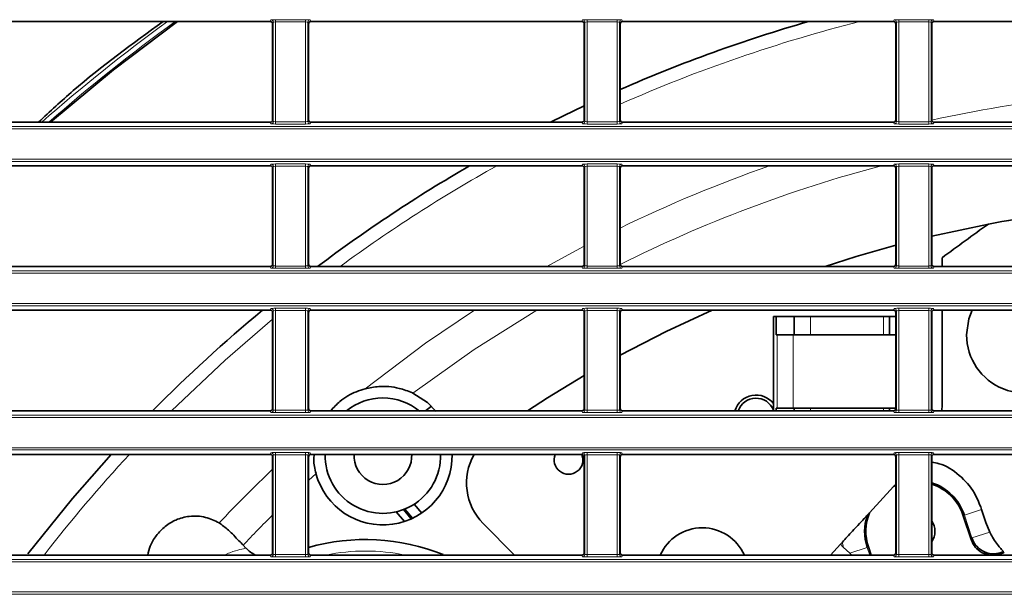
# Model space of a CAD drawing. Header units: millimetres. Extents: x 0 to 1118, y 0 to 864.
# Tile 20 of 91: x 267 to 295, y 273 to 290. Entities that reach past the tile are written whole.
import ezdxf

# ---------------------------------------------------------------- set-up
doc = ezdxf.new("R2010")
doc.units = ezdxf.units.MM

msp = doc.modelspace()

# ---------------------------------------------------------------- linework, layer by layer
at = {"color": 7, "linetype": 'Continuous', "lineweight": 35}
for p, q in [((274.149, 289.797), (266.322, 289.797)), ((283.149, 289.797), (275.322, 289.797)), ((292.149, 289.797), (284.322, 289.797)), ((301.149, 289.797), (293.322, 289.797)), ((274.216, 286.956), (274.216, 289.73)), ((275.255, 289.73), (275.255, 286.956)), ((283.216, 286.956), (283.216, 289.73)), ((284.255, 289.73), (284.255, 286.956)), ((292.216, 286.956), (292.216, 289.73)), ((293.255, 289.73), (293.255, 286.956)), ((274.149, 286.889), (266.322, 286.889)), ((283.149, 286.889), (275.322, 286.889)), ((292.149, 286.889), (284.322, 286.889)), ((301.149, 286.889), (293.322, 286.889)), ((274.149, 285.63), (266.322, 285.63)), ((274.216, 282.789), (274.216, 285.564)), ((275.255, 285.564), (275.255, 282.789)), ((283.149, 285.63), (275.322, 285.63)), ((283.216, 282.789), (283.216, 285.564)), ((284.255, 285.564), (284.255, 282.789)), ((292.149, 285.63), (284.322, 285.63)), ((292.216, 282.789), (292.216, 285.564)), ((293.255, 285.564), (293.255, 282.789)), ((301.149, 285.63), (293.322, 285.63)), ((294.89, 283.948), (293.255, 283.599)), ((293.553, 282.974), (293.553, 282.723)), ((274.149, 282.723), (266.322, 282.723)), ((283.149, 282.723), (275.322, 282.723)), ((292.149, 282.723), (284.322, 282.723)), ((301.149, 282.723), (293.322, 282.723)), ((274.149, 281.464), (266.322, 281.464)), ((274.216, 278.623), (274.216, 281.397)), ((275.255, 281.397), (275.255, 278.623)), ((283.149, 281.464), (275.322, 281.464)), ((283.216, 278.623), (283.216, 281.397)), ((284.255, 281.397), (284.255, 278.623)), ((292.149, 281.464), (284.322, 281.464)), ((288.68, 281.278), (288.68, 278.556)), ((288.68, 281.278), (288.763, 281.278)), ((288.763, 281.278), (288.763, 280.753)), ((289.284, 281.278), (288.763, 281.278)), ((289.284, 281.278), (289.284, 280.753)), ((289.75, 281.278), (289.284, 281.278)), ((291.864, 281.278), (289.75, 281.278)), ((292.03, 281.278), (291.864, 281.278)), ((292.03, 281.278), (292.03, 280.753)), ((292.03, 281.278), (292.216, 281.278)), ((292.216, 278.623), (292.216, 281.397)), ((293.255, 281.397), (293.255, 278.623)), ((301.149, 281.464), (293.322, 281.464)), ((293.553, 281.464), (293.553, 278.731)), ((288.763, 280.753), (288.791, 280.753)), ((288.791, 280.753), (289.256, 280.753)), ((289.256, 280.753), (292.216, 280.753)), ((293.553, 278.731), (293.546, 278.556)), ((274.149, 278.556), (266.322, 278.556)), ((283.149, 278.556), (275.322, 278.556)), ((278.631, 278.556), (278.804, 278.686)), ((292.149, 278.556), (284.322, 278.556)), ((288.763, 278.636), (288.763, 278.556)), ((288.763, 278.636), (288.791, 278.636)), ((289.256, 278.636), (288.791, 278.636)), ((289.256, 278.636), (292.216, 278.636)), ((289.284, 278.636), (289.284, 278.556)), ((292.03, 278.636), (292.03, 278.556)), ((301.149, 278.556), (293.322, 278.556)), ((274.149, 277.297), (266.322, 277.297)), ((283.149, 277.297), (275.322, 277.297)), ((292.149, 277.297), (284.322, 277.297)), ((301.149, 277.297), (293.322, 277.297)), ((274.216, 274.456), (274.216, 277.23)), ((275.255, 277.23), (275.255, 274.456)), ((283.216, 274.456), (283.216, 277.23)), ((284.255, 277.23), (284.255, 274.456)), ((292.216, 274.456), (292.216, 277.23)), ((293.255, 277.23), (293.255, 274.456)), ((292.216, 276.435), (292.152, 276.366)), ((291.456, 275.612), (292.152, 276.366)), ((292.216, 276.396), (292.152, 276.366)), ((278.308, 275.86), (278.523, 275.603)), ((278.022, 275.358), (277.787, 275.638)), ((277.994, 275.702), (278.219, 275.434)), ((278.037, 275.719), (278.26, 275.453)), ((291.456, 275.612), (291.393, 275.544)), ((294.668, 275.78), (294.694, 275.701)), ((294.694, 275.701), (294.816, 275.331)), ((280.299, 275.3), (281.2, 274.389)), ((294.39, 274.841), (294.164, 275.526)), ((294.929, 275.054), (294.816, 275.331)), ((290.673, 274.764), (290.614, 274.7)), ((273.366, 274.675), (273.448, 274.59)), ((290.327, 274.389), (290.614, 274.7)), ((290.699, 274.621), (290.614, 274.7)), ((290.887, 274.447), (290.699, 274.621)), ((290.95, 274.389), (290.887, 274.447)), ((291.425, 274.624), (291.502, 274.389)), ((274.149, 274.389), (266.322, 274.389)), ((283.149, 274.389), (275.322, 274.389)), ((292.149, 274.389), (284.322, 274.389)), ((301.149, 274.389), (293.322, 274.389))]:
    msp.add_line(p, q, dxfattribs=at)
at = {"color": 7, "linetype": 'Continuous', "lineweight": 18}
for p, q in [((274.149, 289.797), (274.168, 289.844)), ((274.301, 289.849), (275.17, 289.849)), ((274.301, 289.783), (274.301, 289.849)), ((275.17, 289.783), (274.301, 289.783)), ((274.301, 289.783), (274.301, 286.904)), ((275.17, 289.783), (275.17, 289.849)), ((275.17, 286.904), (275.17, 289.783)), ((275.303, 289.844), (275.322, 289.797)), ((283.149, 289.797), (283.168, 289.844)), ((283.301, 289.849), (284.17, 289.849)), ((283.301, 289.783), (283.301, 289.849)), ((284.17, 289.783), (283.301, 289.783)), ((283.301, 289.783), (283.301, 286.904)), ((284.17, 289.783), (284.17, 289.849)), ((284.17, 286.904), (284.17, 289.783)), ((284.303, 289.844), (284.322, 289.797)), ((292.149, 289.797), (292.168, 289.844)), ((292.301, 289.849), (293.17, 289.849)), ((292.301, 289.783), (292.301, 289.849)), ((293.17, 289.783), (292.301, 289.783)), ((292.301, 289.783), (292.301, 286.904)), ((293.17, 289.783), (293.17, 289.849)), ((293.17, 286.904), (293.17, 289.783)), ((293.303, 289.844), (293.322, 289.797)), ((274.234, 289.777), (274.216, 289.73)), ((274.234, 286.909), (274.234, 289.777)), ((275.237, 289.777), (275.237, 286.909)), ((275.255, 289.73), (275.237, 289.777)), ((283.234, 289.777), (283.216, 289.73)), ((283.234, 286.909), (283.234, 289.777)), ((284.237, 289.777), (284.237, 286.909)), ((284.255, 289.73), (284.237, 289.777)), ((292.234, 289.777), (292.216, 289.73)), ((292.234, 286.909), (292.234, 289.777)), ((293.237, 289.777), (293.237, 286.909)), ((293.255, 289.73), (293.237, 289.777)), ((274.216, 286.956), (274.234, 286.909)), ((275.237, 286.909), (275.255, 286.956)), ((283.216, 286.956), (283.234, 286.909)), ((284.237, 286.909), (284.255, 286.956)), ((292.216, 286.956), (292.234, 286.909)), ((293.237, 286.909), (293.255, 286.956)), ((208.395, 286.763), (395.076, 286.763)), ((395.076, 286.696), (208.395, 286.696)), ((274.168, 286.843), (274.149, 286.889)), ((274.301, 286.837), (274.301, 286.904)), ((274.301, 286.904), (275.17, 286.904)), ((275.17, 286.837), (274.301, 286.837)), ((275.17, 286.837), (275.17, 286.904)), ((275.322, 286.889), (275.303, 286.843)), ((283.123, 286.889), (283.211, 286.931)), ((283.168, 286.843), (283.149, 286.889)), ((283.301, 286.837), (283.301, 286.904)), ((283.301, 286.904), (284.17, 286.904)), ((284.17, 286.837), (283.301, 286.837)), ((284.17, 286.837), (284.17, 286.904)), ((284.322, 286.889), (284.303, 286.843)), ((292.168, 286.843), (292.149, 286.889)), ((292.301, 286.837), (292.301, 286.904)), ((292.301, 286.904), (293.17, 286.904)), ((293.17, 286.837), (292.301, 286.837)), ((293.17, 286.837), (293.17, 286.904)), ((293.322, 286.889), (293.303, 286.843)), ((208.395, 285.824), (395.076, 285.824)), ((395.076, 285.757), (208.395, 285.757)), ((274.149, 285.63), (274.168, 285.677)), ((274.234, 285.61), (274.216, 285.564)), ((274.234, 282.743), (274.234, 285.61)), ((274.301, 285.683), (275.17, 285.683)), ((274.301, 285.616), (274.301, 285.683)), ((275.17, 285.616), (274.301, 285.616)), ((274.301, 285.616), (274.301, 282.737)), ((275.17, 285.616), (275.17, 285.683)), ((275.17, 282.737), (275.17, 285.616)), ((275.237, 285.61), (275.237, 282.743)), ((275.255, 285.564), (275.237, 285.61)), ((275.303, 285.677), (275.322, 285.63)), ((283.149, 285.63), (283.168, 285.677)), ((283.234, 285.61), (283.216, 285.564)), ((283.234, 282.743), (283.234, 285.61)), ((283.301, 285.683), (284.17, 285.683)), ((283.301, 285.616), (283.301, 285.683)), ((284.17, 285.616), (283.301, 285.616)), ((283.301, 285.616), (283.301, 282.737)), ((284.17, 285.616), (284.17, 285.683)), ((284.17, 282.737), (284.17, 285.616)), ((284.237, 285.61), (284.237, 282.743)), ((284.255, 285.564), (284.237, 285.61)), ((284.303, 285.677), (284.322, 285.63)), ((292.149, 285.63), (292.168, 285.677)), ((292.234, 285.61), (292.216, 285.564)), ((292.234, 282.743), (292.234, 285.61)), ((292.301, 285.683), (293.17, 285.683)), ((292.301, 285.616), (292.301, 285.683)), ((293.17, 285.616), (292.301, 285.616)), ((292.301, 285.616), (292.301, 282.737)), ((293.17, 285.616), (293.17, 285.683)), ((293.17, 282.737), (293.17, 285.616)), ((293.237, 285.61), (293.237, 282.743)), ((293.255, 285.564), (293.237, 285.61)), ((293.303, 285.677), (293.322, 285.63)), ((274.168, 282.676), (274.149, 282.723)), ((274.216, 282.789), (274.234, 282.743)), ((274.301, 282.67), (274.301, 282.737)), ((274.301, 282.737), (275.17, 282.737)), ((275.17, 282.67), (274.301, 282.67)), ((275.17, 282.67), (275.17, 282.737)), ((275.237, 282.743), (275.255, 282.789)), ((275.322, 282.723), (275.303, 282.676)), ((283.168, 282.676), (283.149, 282.723)), ((283.216, 282.789), (283.234, 282.743)), ((283.301, 282.67), (283.301, 282.737)), ((283.301, 282.737), (284.17, 282.737)), ((284.17, 282.67), (283.301, 282.67)), ((284.17, 282.67), (284.17, 282.737)), ((284.237, 282.743), (284.255, 282.789)), ((284.322, 282.723), (284.303, 282.676)), ((292.168, 282.676), (292.149, 282.723)), ((292.216, 282.789), (292.234, 282.743)), ((292.301, 282.67), (292.301, 282.737)), ((292.301, 282.737), (293.17, 282.737)), ((293.17, 282.67), (292.301, 282.67)), ((293.17, 282.67), (293.17, 282.737)), ((293.237, 282.743), (293.255, 282.789)), ((293.322, 282.723), (293.303, 282.676)), ((208.395, 282.596), (395.076, 282.596)), ((395.076, 282.529), (208.395, 282.529)), ((208.395, 281.657), (395.076, 281.657)), ((395.076, 281.59), (208.395, 281.59)), ((274.149, 281.464), (274.168, 281.51)), ((274.234, 281.444), (274.216, 281.397)), ((274.234, 278.576), (274.234, 281.444)), ((274.301, 281.516), (275.17, 281.516)), ((274.301, 281.449), (274.301, 281.516)), ((275.17, 281.449), (274.301, 281.449)), ((274.301, 281.449), (274.301, 278.57)), ((275.17, 281.449), (275.17, 281.516)), ((275.17, 278.57), (275.17, 281.449)), ((275.237, 281.444), (275.237, 278.576)), ((275.255, 281.397), (275.237, 281.444)), ((275.303, 281.51), (275.322, 281.464)), ((283.149, 281.464), (283.168, 281.51)), ((283.234, 281.444), (283.216, 281.397)), ((283.234, 278.576), (283.234, 281.444)), ((283.301, 281.516), (284.17, 281.516)), ((283.301, 281.449), (283.301, 281.516)), ((284.17, 281.449), (283.301, 281.449)), ((283.301, 281.449), (283.301, 278.57)), ((284.17, 281.449), (284.17, 281.516)), ((284.17, 278.57), (284.17, 281.449)), ((284.237, 281.444), (284.237, 278.576)), ((284.255, 281.397), (284.237, 281.444)), ((284.303, 281.51), (284.322, 281.464)), ((289.75, 280.753), (289.75, 281.278)), ((291.864, 281.278), (291.864, 280.753)), ((292.149, 281.464), (292.168, 281.51)), ((292.234, 281.444), (292.216, 281.397)), ((292.234, 278.576), (292.234, 281.444)), ((292.301, 281.516), (293.17, 281.516)), ((292.301, 281.449), (292.301, 281.516)), ((293.17, 281.449), (292.301, 281.449)), ((292.301, 281.449), (292.301, 278.57)), ((293.17, 281.449), (293.17, 281.516)), ((293.17, 278.57), (293.17, 281.449)), ((293.237, 281.444), (293.237, 278.576)), ((293.255, 281.397), (293.237, 281.444)), ((293.303, 281.51), (293.322, 281.464)), ((288.791, 280.753), (288.791, 278.636)), ((289.256, 280.753), (289.256, 278.636)), ((208.395, 278.429), (395.076, 278.429)), ((274.168, 278.509), (274.149, 278.556)), ((274.216, 278.623), (274.234, 278.576)), ((274.301, 278.504), (274.301, 278.57)), ((274.301, 278.57), (275.17, 278.57)), ((275.17, 278.504), (274.301, 278.504)), ((275.17, 278.504), (275.17, 278.57)), ((275.237, 278.576), (275.255, 278.623)), ((275.322, 278.556), (275.303, 278.509)), ((283.168, 278.509), (283.149, 278.556)), ((283.216, 278.623), (283.234, 278.576)), ((283.301, 278.504), (283.301, 278.57)), ((283.301, 278.57), (284.17, 278.57)), ((284.17, 278.504), (283.301, 278.504)), ((284.17, 278.504), (284.17, 278.57)), ((284.237, 278.576), (284.255, 278.623)), ((284.322, 278.556), (284.303, 278.509)), ((289.75, 278.556), (289.75, 278.636)), ((291.864, 278.636), (291.864, 278.556)), ((292.168, 278.509), (292.149, 278.556)), ((292.216, 278.623), (292.234, 278.576)), ((292.301, 278.504), (292.301, 278.57)), ((292.301, 278.57), (293.17, 278.57)), ((293.17, 278.504), (292.301, 278.504)), ((293.17, 278.504), (293.17, 278.57)), ((293.237, 278.576), (293.255, 278.623)), ((293.322, 278.556), (293.303, 278.509)), ((395.076, 278.363), (208.395, 278.363)), ((208.395, 277.49), (395.076, 277.49)), ((395.076, 277.424), (208.395, 277.424)), ((274.149, 277.297), (274.168, 277.344)), ((274.234, 277.277), (274.216, 277.23)), ((274.234, 274.409), (274.234, 277.277)), ((274.301, 277.349), (275.17, 277.349)), ((274.301, 277.349), (274.301, 277.283)), ((275.17, 277.283), (274.301, 277.283)), ((274.301, 277.283), (274.301, 274.404)), ((275.17, 277.349), (275.17, 277.283)), ((275.17, 274.404), (275.17, 277.283)), ((275.237, 277.277), (275.237, 274.409)), ((275.255, 277.23), (275.237, 277.277)), ((275.303, 277.344), (275.322, 277.297)), ((283.149, 277.297), (283.168, 277.344)), ((283.234, 277.277), (283.216, 277.23)), ((283.234, 274.409), (283.234, 277.277)), ((283.301, 277.349), (284.17, 277.349)), ((283.301, 277.349), (283.301, 277.283)), ((284.17, 277.283), (283.301, 277.283)), ((283.301, 277.283), (283.301, 274.404)), ((284.17, 277.349), (284.17, 277.283)), ((284.17, 274.404), (284.17, 277.283)), ((284.237, 277.277), (284.237, 274.409)), ((284.255, 277.23), (284.237, 277.277)), ((284.303, 277.344), (284.322, 277.297)), ((292.149, 277.297), (292.168, 277.344)), ((292.234, 277.277), (292.216, 277.23)), ((292.234, 274.409), (292.234, 277.277)), ((292.301, 277.349), (293.17, 277.349)), ((292.301, 277.349), (292.301, 277.283)), ((293.17, 277.283), (292.301, 277.283)), ((292.301, 277.283), (292.301, 274.404)), ((293.17, 277.349), (293.17, 277.283)), ((293.17, 274.404), (293.17, 277.283)), ((293.237, 277.277), (293.237, 274.409)), ((293.255, 277.23), (293.237, 277.277)), ((293.303, 277.344), (293.322, 277.297)), ((275.255, 276.547), (275.47, 276.744)), ((294.694, 275.701), (294.198, 275.538)), ((294.164, 275.526), (294.198, 275.538)), ((294.413, 274.884), (294.198, 275.538)), ((294.929, 275.054), (294.413, 274.884)), ((274.216, 274.456), (274.234, 274.409)), ((275.237, 274.409), (275.255, 274.456)), ((283.216, 274.456), (283.234, 274.409)), ((284.237, 274.409), (284.255, 274.456)), ((291.391, 274.613), (290.887, 274.447)), ((291.425, 274.624), (291.391, 274.613)), ((291.391, 274.613), (291.465, 274.389)), ((292.216, 274.456), (292.234, 274.409)), ((293.237, 274.409), (293.255, 274.456)), ((208.395, 274.263), (395.076, 274.263)), ((395.076, 274.196), (208.395, 274.196)), ((274.168, 274.343), (274.149, 274.389)), ((274.301, 274.404), (275.17, 274.404)), ((274.301, 274.404), (274.301, 274.337)), ((275.17, 274.337), (274.301, 274.337)), ((275.17, 274.404), (275.17, 274.337)), ((275.322, 274.389), (275.303, 274.343)), ((283.168, 274.343), (283.149, 274.389)), ((283.301, 274.404), (283.301, 274.337)), ((283.301, 274.404), (284.17, 274.404)), ((284.17, 274.337), (283.301, 274.337)), ((284.17, 274.404), (284.17, 274.337)), ((284.322, 274.389), (284.303, 274.343)), ((292.168, 274.343), (292.149, 274.389)), ((292.301, 274.404), (292.301, 274.337)), ((292.301, 274.404), (293.17, 274.404)), ((293.17, 274.337), (292.301, 274.337)), ((293.17, 274.404), (293.17, 274.337)), ((293.322, 274.389), (293.303, 274.343)), ((208.395, 273.324), (395.076, 273.324)), ((395.076, 273.257), (208.395, 273.257))]:
    msp.add_line(p, q, dxfattribs=at)
at = {"color": 7, "linetype": 'Continuous', "lineweight": 35, "flags": 128}
for points in [[(267.804, 286.889), (269.619, 288.398), (271.465, 289.797)], [(283.216, 287.363), (282.614, 287.074), (282.24, 286.889)], [(292.216, 283.336), (291.071, 283.008), (290.174, 282.723)], [(286.913, 281.464), (285.587, 280.845), (284.255, 280.158)], [(294.417, 281.464), (294.323, 281.208), (294.261, 280.753)], [(283.216, 279.572), (282.154, 278.927), (281.579, 278.556)], [(278.94, 278.538), (278.686, 278.793), (278.266, 279.064)], [(269.555, 277.297), (268.441, 276.028), (267.15, 274.422)]]:
    msp.add_lwpolyline(points, dxfattribs=at)
at = {"color": 7, "linetype": 'Continuous', "lineweight": 18, "flags": 128}
for points in [[(282.135, 282.723), (282.329, 282.831), (283.216, 283.31)], [(276.889, 279.193), (278.635, 280.504), (280.051, 281.464)], [(278.266, 279.064), (280.04, 280.324), (281.846, 281.464)], [(271.299, 278.556), (272.842, 280.016), (274.216, 281.201)], [(294.39, 274.841), (294.401, 274.861), (294.413, 274.884)]]:
    msp.add_lwpolyline(points, dxfattribs=at)
at = {"color": 7, "linetype": 'Continuous', "lineweight": 18}
for centre, radius, start, end in [((301.736, 247.926), 51.836, 126.1229, 131.2655), ((301.736, 247.926), 51.702, 125.9199, 131.0968), ((274.168, 289.777), 0.0667, 0.074, 89.9718), ((275.303, 289.777), 0.0667, 90.0282, 179.926), ((283.168, 289.777), 0.0667, 0.074, 89.9718), ((284.303, 289.777), 0.0667, 90.0282, 179.926), ((301.736, 247.926), 43.18, 104.1481, 113.8798), ((292.168, 289.777), 0.0667, 0.074, 89.9718), ((293.303, 289.777), 0.0667, 90.0282, 179.926), ((301.736, 247.926), 39.937, 90.7457, 102.2595), ((274.168, 286.909), 0.0667, 270.0282, 359.926), ((275.303, 286.909), 0.0667, 180.074, 269.9718), ((283.168, 286.909), 0.0667, 270.0282, 359.926), ((284.303, 286.909), 0.0667, 180.074, 269.9718), ((292.168, 286.909), 0.0667, 270.0282, 359.926), ((293.303, 286.909), 0.0667, 180.074, 269.9718), ((274.168, 285.61), 0.0667, 0.074, 89.9718), ((275.303, 285.61), 0.0667, 90.0282, 179.926), ((301.736, 247.926), 43.18, 119.1706, 126.3089), ((283.168, 285.61), 0.0667, 0.074, 89.9718), ((284.303, 285.61), 0.0667, 90.0282, 179.926), ((301.736, 247.926), 39.937, 109.2501, 115.9571), ((301.736, 247.926), 38.991, 104.765, 116.6343), ((292.168, 285.61), 0.0667, 0.074, 89.9718), ((293.303, 285.61), 0.0667, 90.0282, 179.926), ((274.168, 282.743), 0.0667, 270.0282, 359.926), ((275.303, 282.743), 0.0667, 180.074, 269.9718), ((283.168, 282.743), 0.0667, 270.0282, 359.926), ((284.303, 282.743), 0.0667, 180.074, 269.9718), ((292.168, 282.743), 0.0667, 270.0282, 359.926), ((293.303, 282.743), 0.0667, 180.074, 269.9718), ((274.168, 281.443), 0.0667, 0.074, 89.9718), ((275.303, 281.443), 0.0667, 90.0282, 179.926), ((283.168, 281.443), 0.0667, 0.074, 89.9718), ((284.303, 281.443), 0.0667, 90.0282, 179.926), ((292.168, 281.443), 0.0667, 0.074, 89.9718), ((293.303, 281.443), 0.0667, 90.0282, 179.926), ((274.168, 278.576), 0.0667, 270.0282, 359.926), ((275.303, 278.576), 0.0667, 180.074, 269.9718), ((283.168, 278.576), 0.0667, 270.0282, 359.926), ((284.303, 278.576), 0.0667, 180.074, 269.9718), ((292.168, 278.576), 0.0667, 270.0282, 359.926), ((293.303, 278.576), 0.0667, 180.074, 269.9718), ((301.736, 247.926), 43.18, 137.1421, 142.2044), ((274.168, 277.277), 0.0667, 0.074, 89.9718), ((275.303, 277.277), 0.0667, 90.0282, 179.926), ((283.168, 277.277), 0.0667, 0.074, 89.9718), ((284.303, 277.277), 0.0667, 90.0282, 179.926), ((292.168, 277.277), 0.0667, 0.074, 89.9718), ((293.303, 277.277), 0.0667, 90.0282, 179.926), ((301.736, 247.926), 39.937, 133.5577, 136.6931), ((301.736, 247.926), 38.991, 134.8936, 136.6838), ((292.794, 275.075), 2.144, 188.345, 192.2488), ((276.901, 268.839), 5.667, 78.3692, 101.6308), ((274.168, 274.409), 0.0667, 270.0282, 359.926), ((275.303, 274.409), 0.0667, 180.074, 269.9718), ((283.168, 274.409), 0.0667, 270.0282, 359.926), ((284.303, 274.409), 0.0667, 180.074, 269.9718), ((292.168, 274.409), 0.0667, 270.0282, 359.926), ((293.303, 274.409), 0.0667, 180.074, 269.9718)]:
    msp.add_arc(centre, radius, start, end, dxfattribs=at)
at = {"color": 7, "linetype": 'Continuous', "lineweight": 35}
for centre, radius, start, end in [((301.736, 247.926), 43.568, 106.0474, 113.6542), ((301.736, 247.926), 43.568, 120.0719, 126.9976), ((301.736, 247.926), 36.667, 90.8122, 100.76), ((333.49, 229.593), 66.667, 125.38002, 126.80189), ((301.736, 247.926), 43.568, 129.6675, 135.3298), ((295.947, 280.753), 1.687, 180, 24.9025), ((288.178, 278.378), 0.633, 37.4693, 163.6758), ((277.402, 277.26), 1.667, 90, 128.948), ((277.402, 277.26), 1.667, 50.5223, 90), ((288.178, 278.378), 0.542, 21.8645, 160.8123), ((277.402, 277.26), 2, 194.9506, 1.064), ((277.402, 277.26), 1.667, 178.7231, 1.2769), ((277.402, 277.26), 0.833, 177.4457, 2.5543), ((281.484, 276.472), 1.667, 150.3494, 224.6823), ((282.764, 277.14), 0.417, 157.8969, 22.1023), ((292.794, 275.075), 1.478, 18.2288, 71.8194), ((292.794, 275.075), 1.442, 18.2288, 71.3524), ((292.794, 275.075), 1.442, 158.1346, 198.2288), ((292.794, 275.075), 1.478, 161.5133, 198.2288), ((292.794, 275.076), 0.55, 326.9649, 33.0351), ((286.627, 273.844), 1.333, 24.1424, 155.8576), ((276.901, 268.839), 6, 68.1078, 105.92), ((295.046, 275.093), 0.667, 198.2995, 295.1019), ((274.169, 275.284), 1, 223.9, 243.4321)]:
    msp.add_arc(centre, radius, start, end, dxfattribs=at)
for centre, major_axis, start_param, end_param in [((274.149, 289.73), (0.0248, 0.062), 5.093092, 6.663127), ((275.322, 289.73), (0.0248, -0.062), 2.761651, 4.331686), ((283.149, 289.73), (0.0248, 0.062), 5.093092, 6.663127), ((284.322, 289.73), (0.0248, -0.062), 2.761651, 4.331686), ((292.149, 289.73), (0.0248, 0.062), 5.093092, 6.663127), ((293.322, 289.73), (0.0248, -0.062), 2.761651, 4.331686), ((274.149, 286.956), (0.0248, -0.062), 5.903243, 7.473278), ((275.322, 286.956), (0.0248, 0.062), 1.9515, 3.521535), ((283.149, 286.956), (0.0248, -0.062), 5.903243, 7.473278), ((284.322, 286.956), (0.0248, 0.062), 1.9515, 3.521535), ((292.149, 286.956), (0.0248, -0.062), 5.903243, 7.473278), ((293.322, 286.956), (0.0248, 0.062), 1.9515, 3.521535), ((274.149, 285.564), (0.0248, 0.062), 5.093092, 6.663127), ((275.322, 285.564), (0.0248, -0.062), 2.761651, 4.331686), ((283.149, 285.564), (0.0248, 0.062), 5.093092, 6.663127), ((284.322, 285.564), (0.0248, -0.062), 2.761651, 4.331686), ((292.149, 285.564), (0.0248, 0.062), 5.093092, 6.663127), ((293.322, 285.564), (0.0248, -0.062), 2.761651, 4.331686), ((274.149, 282.789), (0.0248, -0.062), 5.903243, 7.473278), ((275.322, 282.789), (0.0248, 0.062), 1.9515, 3.521535), ((283.149, 282.789), (0.0248, -0.062), 5.903243, 7.473278), ((284.322, 282.789), (0.0248, 0.062), 1.9515, 3.521535), ((292.149, 282.789), (0.0248, -0.062), 5.903243, 7.473278), ((293.322, 282.789), (0.0248, 0.062), 1.9515, 3.521535), ((274.149, 281.397), (0.0248, 0.062), 5.093092, 6.663127), ((275.322, 281.397), (0.0248, -0.062), 2.761651, 4.331686), ((283.149, 281.397), (0.0248, 0.062), 5.093092, 6.663127), ((284.322, 281.397), (0.0248, -0.062), 2.761651, 4.331686), ((292.149, 281.397), (0.0248, 0.062), 5.093092, 6.663127), ((293.322, 281.397), (0.0248, -0.062), 2.761651, 4.331686), ((274.149, 278.623), (0.0248, -0.062), 5.903243, 7.473278), ((275.322, 278.623), (0.0248, 0.062), 1.9515, 3.521535), ((283.149, 278.623), (0.0248, -0.062), 5.903243, 7.473278), ((284.322, 278.623), (0.0248, 0.062), 1.9515, 3.521535), ((292.149, 278.623), (0.0248, -0.062), 5.903243, 7.473278), ((293.322, 278.623), (0.0248, 0.062), 1.9515, 3.521535), ((274.149, 277.23), (0.0248, 0.062), 5.093092, 6.663127), ((275.322, 277.23), (0.0248, -0.062), 2.761651, 4.331686), ((283.149, 277.23), (0.0248, 0.062), 5.093092, 6.663127), ((284.322, 277.23), (0.0248, -0.062), 2.761651, 4.331686), ((292.149, 277.23), (0.0248, 0.062), 5.093092, 6.663127), ((293.322, 277.23), (0.0248, -0.062), 2.761651, 4.331686), ((274.149, 274.456), (0.0248, -0.062), 5.903243, 7.473278), ((275.322, 274.456), (0.0248, 0.062), 1.9515, 3.521535), ((283.149, 274.456), (0.0248, -0.062), 5.903243, 7.473278), ((284.322, 274.456), (0.0248, 0.062), 1.9515, 3.521535), ((292.149, 274.456), (0.0248, -0.062), 5.903243, 7.473278), ((293.322, 274.456), (0.0248, 0.062), 1.9515, 3.521535)]:
    msp.add_ellipse(centre, major_axis=major_axis, ratio=0.998896, start_param=start_param, end_param=end_param, dxfattribs=at)
at = {"color": 7, "linetype": 'Continuous', "lineweight": 18}
for centre, major_axis, ratio, start_param, end_param in [((274.301, 289.843), (0.133, 0), 0.043661, 1.570796, 3.124139), ((274.301, 289.777), (0.0667, 0), 0.087322, 1.570796, 3.124139), ((275.17, 289.843), (0.133, 0), 0.043661, 0.017453, 1.570796), ((275.17, 289.777), (0.0667, 0), 0.087322, 0.017453, 1.570796), ((283.301, 289.843), (0.133, 0), 0.043661, 1.570796, 3.124139), ((283.301, 289.777), (0.0667, 0), 0.087322, 1.570796, 3.124139), ((284.17, 289.843), (0.133, 0), 0.043661, 0.017453, 1.570796), ((284.17, 289.777), (0.0667, 0), 0.087322, 0.017453, 1.570796), ((292.301, 289.843), (0.133, 0), 0.043661, 1.570796, 3.124139), ((292.301, 289.777), (0.0667, 0), 0.087322, 1.570796, 3.124139), ((293.17, 289.843), (0.133, 0), 0.043661, 0.017453, 1.570796), ((293.17, 289.777), (0.0667, 0), 0.087322, 0.017453, 1.570796), ((274.301, 286.843), (0.133, 0), 0.043661, 3.159046, 4.712389), ((274.301, 286.91), (0.0667, 0), 0.087322, 3.159046, 4.712389), ((275.17, 286.91), (0.0667, 0), 0.087322, 4.712389, 6.265732), ((275.17, 286.843), (0.133, 0), 0.043661, 4.712389, 6.265732), ((283.301, 286.843), (0.133, 0), 0.043661, 3.159046, 4.712389), ((283.301, 286.91), (0.0667, 0), 0.087322, 3.159046, 4.712389), ((284.17, 286.91), (0.0667, 0), 0.087322, 4.712389, 6.265732), ((284.17, 286.843), (0.133, 0), 0.043661, 4.712389, 6.265732), ((292.301, 286.843), (0.133, 0), 0.043661, 3.159046, 4.712389), ((292.301, 286.91), (0.0667, 0), 0.087322, 3.159046, 4.712389), ((293.17, 286.91), (0.0667, 0), 0.087322, 4.712389, 6.265732), ((293.17, 286.843), (0.133, 0), 0.043661, 4.712389, 6.265732), ((274.301, 285.677), (0.133, 0), 0.043661, 1.570796, 3.124139), ((274.301, 285.61), (0.0667, 0), 0.087322, 1.570796, 3.124139), ((275.17, 285.677), (0.133, 0), 0.043661, 0.017453, 1.570796), ((275.17, 285.61), (0.0667, 0), 0.087322, 0.017453, 1.570796), ((283.301, 285.677), (0.133, 0), 0.043661, 1.570796, 3.124139), ((283.301, 285.61), (0.0667, 0), 0.087322, 1.570796, 3.124139), ((284.17, 285.677), (0.133, 0), 0.043661, 0.017453, 1.570796), ((284.17, 285.61), (0.0667, 0), 0.087322, 0.017453, 1.570796), ((292.301, 285.677), (0.133, 0), 0.043661, 1.570796, 3.124139), ((292.301, 285.61), (0.0667, 0), 0.087322, 1.570796, 3.124139), ((293.17, 285.677), (0.133, 0), 0.043661, 0.017453, 1.570796), ((293.17, 285.61), (0.0667, 0), 0.087322, 0.017453, 1.570796), ((274.301, 282.676), (0.133, 0), 0.043661, 3.159046, 4.712389), ((274.301, 282.743), (0.0667, 0), 0.087322, 3.159046, 4.712389), ((275.17, 282.743), (0.0667, 0), 0.087322, 4.712389, 6.265732), ((275.17, 282.676), (0.133, 0), 0.043661, 4.712389, 6.265732), ((283.301, 282.676), (0.133, 0), 0.043661, 3.159046, 4.712389), ((283.301, 282.743), (0.0667, 0), 0.087322, 3.159046, 4.712389), ((284.17, 282.743), (0.0667, 0), 0.087322, 4.712389, 6.265732), ((284.17, 282.676), (0.133, 0), 0.043661, 4.712389, 6.265732), ((292.301, 282.676), (0.133, 0), 0.043661, 3.159046, 4.712389), ((292.301, 282.743), (0.0667, 0), 0.087322, 3.159046, 4.712389), ((293.17, 282.743), (0.0667, 0), 0.087322, 4.712389, 6.265732), ((293.17, 282.676), (0.133, 0), 0.043661, 4.712389, 6.265732), ((274.301, 281.51), (0.133, 0), 0.043661, 1.570796, 3.124139), ((274.301, 281.443), (0.0667, 0), 0.087322, 1.570796, 3.124139), ((275.17, 281.51), (0.133, 0), 0.043661, 0.017453, 1.570796), ((275.17, 281.443), (0.0667, 0), 0.087322, 0.017453, 1.570796), ((283.301, 281.51), (0.133, 0), 0.043661, 1.570796, 3.124139), ((283.301, 281.443), (0.0667, 0), 0.087322, 1.570796, 3.124139), ((284.17, 281.51), (0.133, 0), 0.043661, 0.017453, 1.570796), ((284.17, 281.443), (0.0667, 0), 0.087322, 0.017453, 1.570796), ((292.301, 281.51), (0.133, 0), 0.043661, 1.570796, 3.124139), ((292.301, 281.443), (0.0667, 0), 0.087322, 1.570796, 3.124139), ((293.17, 281.51), (0.133, 0), 0.043661, 0.017453, 1.570796), ((293.17, 281.443), (0.0667, 0), 0.087322, 0.017453, 1.570796), ((274.301, 278.51), (0.133, 0), 0.043661, 3.159046, 4.712389), ((274.301, 278.576), (0.0667, 0), 0.087322, 3.159046, 4.712389), ((275.17, 278.576), (0.0667, 0), 0.087322, 4.712389, 6.265732), ((275.17, 278.51), (0.133, 0), 0.043661, 4.712389, 6.265732), ((283.301, 278.51), (0.133, 0), 0.043661, 3.159046, 4.712389), ((283.301, 278.576), (0.0667, 0), 0.087322, 3.159046, 4.712389), ((284.17, 278.576), (0.0667, 0), 0.087322, 4.712389, 6.265732), ((284.17, 278.51), (0.133, 0), 0.043661, 4.712389, 6.265732), ((292.301, 278.51), (0.133, 0), 0.043661, 3.159046, 4.712389), ((292.301, 278.576), (0.0667, 0), 0.087322, 3.159046, 4.712389), ((293.17, 278.576), (0.0667, 0), 0.087322, 4.712389, 6.265732), ((293.17, 278.51), (0.133, 0), 0.043661, 4.712389, 6.265732), ((274.301, 277.343), (0.133, 0), 0.043661, 1.570796, 3.124139), ((274.301, 277.277), (0.0667, 0), 0.087322, 1.570796, 3.124139), ((275.17, 277.343), (0.133, 0), 0.043661, 0.017453, 1.570796), ((275.17, 277.277), (0.0667, 0), 0.087322, 0.017453, 1.570796), ((283.301, 277.343), (0.133, 0), 0.043661, 1.570796, 3.124139), ((283.301, 277.277), (0.0667, 0), 0.087322, 1.570796, 3.124139), ((284.17, 277.343), (0.133, 0), 0.043661, 0.017453, 1.570796), ((284.17, 277.277), (0.0667, 0), 0.087322, 0.017453, 1.570796), ((292.301, 277.343), (0.133, 0), 0.043661, 1.570796, 3.124139), ((292.301, 277.277), (0.0667, 0), 0.087322, 1.570796, 3.124139), ((293.17, 277.343), (0.133, 0), 0.043661, 0.017453, 1.570796), ((293.17, 277.277), (0.0667, 0), 0.087322, 0.017453, 1.570796), ((274.301, 274.343), (0.133, 0), 0.043661, 3.159046, 4.712389), ((274.301, 274.41), (0.0667, 0), 0.087322, 3.159046, 4.712389), ((275.17, 274.41), (0.0667, 0), 0.087322, 4.712389, 6.265732), ((275.17, 274.343), (0.133, 0), 0.043661, 4.712389, 6.265732), ((283.301, 274.343), (0.133, 0), 0.043661, 3.159046, 4.712389), ((283.301, 274.41), (0.0667, 0), 0.087322, 3.159046, 4.712389), ((284.17, 274.41), (0.0667, 0), 0.087322, 4.712389, 6.265732), ((284.17, 274.343), (0.133, 0), 0.043661, 4.712389, 6.265732), ((292.301, 274.343), (0.133, 0), 0.043661, 3.159046, 4.712389), ((292.301, 274.41), (0.0667, 0), 0.087322, 3.159046, 4.712389), ((293.17, 274.41), (0.0667, 0), 0.087322, 4.712389, 6.265732), ((293.17, 274.343), (0.133, 0), 0.043661, 4.712389, 6.265732)]:
    msp.add_ellipse(centre, major_axis=major_axis, ratio=ratio, start_param=start_param, end_param=end_param, dxfattribs=at)
at = {"color": 7, "linetype": 'Continuous', "lineweight": 35}
for points, knots in [([(271.052, 289.797), (270.168, 289.156), (268.916, 288.248), (267.787, 287.197), (267.456, 286.889)], [0, 0, 0, 0, 0.7069186, 1, 1, 1, 1]), ([(278.266, 279.064), (278.262, 279.066), (278.135, 279.126), (277.806, 279.24), (277.337, 279.284), (277.02, 279.219), (276.889, 279.193)], [0, 0, 0, 0, 0.010632, 0.286323, 0.706143, 1, 1, 1, 1]), ([(276.889, 279.193), (276.806, 279.167), (276.555, 279.089), (276.189, 278.885), (275.98, 278.651), (275.895, 278.556)], [0, 0, 0, 0, 0.22805, 0.685809, 1, 1, 1, 1]), ([(275.419, 277.297), (275.413, 277.246), (275.391, 277.066), (275.437, 276.878), (275.47, 276.744)], [0, 0, 0, 0, 0.284029, 1, 1, 1, 1]), ([(293.255, 277.073), (293.326, 277.06), (293.619, 277.01), (294.068, 276.712), (294.473, 276.264), (294.613, 275.918), (294.668, 275.78)], [0, 0, 0, 0, 0.1077428, 0.4434318, 0.7791218, 1, 1, 1, 1]), ([(272.674, 275.319), (272.546, 275.381), (272.29, 275.506), (271.852, 275.534), (271.445, 275.431), (271.108, 275.232), (270.851, 274.963), (270.672, 274.668), (270.629, 274.476), (270.609, 274.389)], [0, 0, 0, 0, 0.194036, 0.390131, 0.539806, 0.663075, 0.786717, 0.903133, 1, 1, 1, 1]), ([(273.366, 274.675), (273.326, 274.718), (273.182, 274.867), (272.944, 275.12), (272.762, 275.254), (272.674, 275.319)], [0, 0, 0, 0, 0.167465, 0.595192, 1, 1, 1, 1]), ([(291.393, 275.544), (291.387, 275.538), (291.373, 275.522), (291.28, 275.422), (291.098, 275.224), (290.874, 274.982), (290.719, 274.814), (290.673, 274.764)], [0, 0, 0, 0, 0.088565, 0.218342, 0.480328, 0.844936, 1, 1, 1, 1]), ([(295.329, 274.489), (295.323, 274.496), (295.31, 274.509), (295.23, 274.594), (295.125, 274.725), (295.016, 274.886), (294.955, 275.003), (294.929, 275.054)], [0, 0, 0, 0, 0.205975, 0.411798, 0.62144, 0.835751, 1, 1, 1, 1]), ([(294.947, 274.389), (294.878, 274.403), (294.734, 274.431), (294.551, 274.563), (294.439, 274.711), (294.401, 274.811), (294.39, 274.841)], [0, 0, 0, 0, 0.27973, 0.575627, 0.87147, 1, 1, 1, 1]), ([(295.349, 274.469), (295.295, 274.442), (295.185, 274.389), (295.064, 274.389), (295.003, 274.389)], [0, 0, 0, 0, 0.499204, 1, 1, 1, 1])]:
    msp.add_open_spline(points, degree=3, knots=knots, dxfattribs=at)
at = {"color": 7, "linetype": 'Continuous', "lineweight": 18}
msp.add_open_spline([(273.448, 274.59), (273.445, 274.59), (273.434, 274.588), (273.289, 274.554), (273.059, 274.499), (272.879, 274.414), (272.827, 274.389)], degree=3, knots=[0, 0, 0, 0, 0.15186, 0.495096, 0.854514, 1, 1, 1, 1], dxfattribs=at)

doc.saveas('drawing.dxf')
